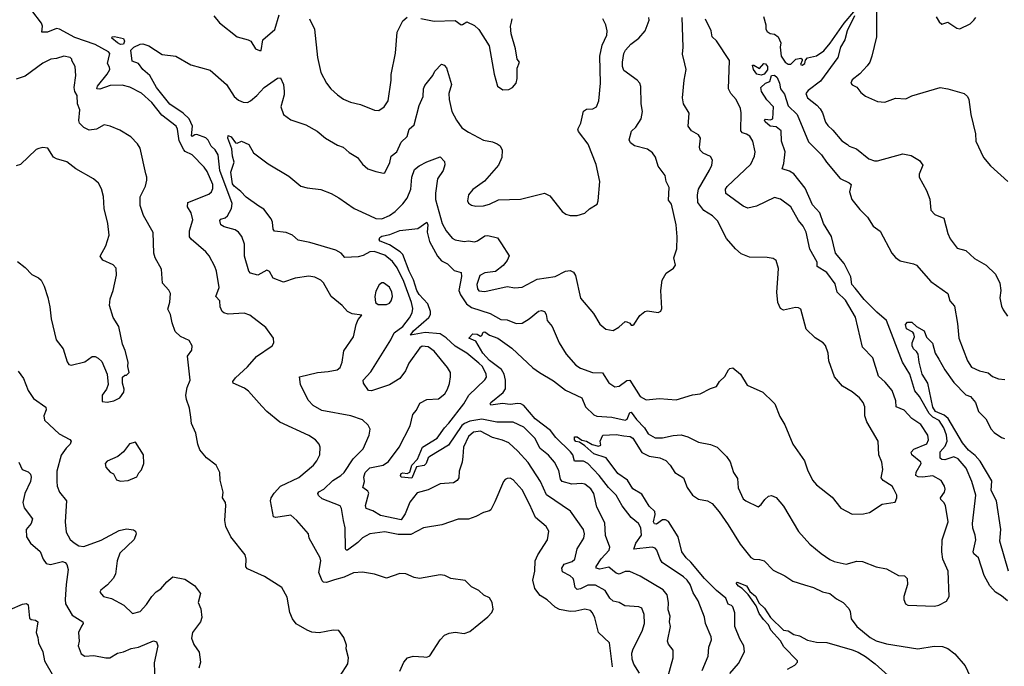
# Model space of a CAD drawing. Extents: x 1245515 to 1420776, y 606314 to 671314.
# Tile 71 of 256: x 1296559 to 1303154, y 622847 to 627179. Entities that reach past the tile are written whole.
import ezdxf

# ---------------------------------------------------------------- set-up
doc = ezdxf.new("R2010")
doc.units = 0

msp = doc.modelspace()

# ---------------------------------------------------------------- linework, layer by layer
at = {"layer": '0CON10XD'}
for points in [[(1302298.1, 627275), (1302296.7, 627065), (1302265.6, 626934.4), (1302252, 626895), (1302235, 626870), (1302185, 626817.5), (1302134.5, 626775.5), (1302126.7, 626755), (1302135, 626743.3), (1302165, 626726.7), (1302191.7, 626691.7), (1302225, 626666), (1302305, 626630.8), (1302352.5, 626627.5), (1302425, 626652.5), (1302495, 626649.4), (1302535, 626670), (1302725, 626724), (1302776.1, 626716.1), (1302883.8, 626683.8), (1302907.5, 626665), (1302916.7, 626645), (1302928.8, 626545), (1302961.2, 626415), (1302963.8, 626365), (1303015, 626256.7), (1303060.3, 626200.3), (1303176.2, 626095)], [(1299105.7, 622815), (1299131.4, 622875), (1299155.6, 622904.4), (1299195, 622914.3), (1299265, 622910), (1299285, 622908.1), (1299305, 622917.5), (1299376, 623025), (1299405, 623056), (1299435, 623069.2), (1299475, 623076), (1299535, 623068), (1299575, 623080), (1299695, 623178.8), (1299721.7, 623208.3), (1299729.7, 623230.3), (1299722.5, 623275), (1299705, 623306.7), (1299667.5, 623325), (1299635, 623356.2), (1299585, 623380), (1299541.7, 623421.7), (1299445.8, 623435.8), (1299407.5, 623455), (1299375, 623460), (1299235.8, 623435.8), (1299201.9, 623441.9), (1299145, 623466), (1299105, 623470), (1299015, 623438.8), (1298935.6, 623465.6), (1298855, 623478), (1298795, 623473.3), (1298733.3, 623445), (1298667.5, 623427.5), (1298615, 623409.5), (1298595, 623411.4), (1298585, 623420.8), (1298563.5, 623475), (1298575.6, 623555), (1298572.5, 623575), (1298498, 623705), (1298493.8, 623735), (1298415, 623823.8), (1298375, 623860), (1298275, 623844.2), (1298258, 623848), (1298239.2, 623955), (1298243.2, 623976.8), (1298262.7, 624007.3), (1298305.5, 624054.5), (1298428.2, 624111.8), (1298527.1, 624195), (1298550, 624225), (1298568.6, 624265), (1298570.8, 624315), (1298565.8, 624335), (1298541.2, 624365), (1298495, 624394.3), (1298302, 624482), (1298213.8, 624555), (1298180.9, 624590.9), (1298091.7, 624691.7), (1298065, 624711.5), (1297989.2, 624745), (1297986.7, 624755), (1298005, 624780.5), (1298085, 624854.5), (1298145, 624922.2), (1298251.2, 624995), (1298261.2, 625015), (1298258.8, 625045), (1298208.3, 625118.3), (1298100.3, 625200.3), (1298062.1, 625212.1), (1297955, 625207.5), (1297926.7, 625215), (1297914.2, 625225), (1297902.9, 625255), (1297899.2, 625295), (1297873.3, 625325), (1297894.4, 625385), (1297877.1, 625495), (1297866, 625525), (1297827.6, 625597.6), (1297806, 625625), (1297708, 625708), (1297695.7, 625725), (1297696.9, 625765), (1297718.6, 625838.6), (1297708.5, 625885), (1297683.1, 625925), (1297684.2, 625955), (1297825, 626010), (1297844, 626025), (1297852.6, 626047.4), (1297852.7, 626075), (1297815, 626161.4), (1297795, 626190.6), (1297713.3, 626275), (1297666.6, 626296.6), (1297657.6, 626307.6), (1297627.8, 626367.8), (1297616.2, 626445), (1297606.5, 626465), (1297510.5, 626540.5), (1297445, 626624.6), (1297375, 626687.5), (1297296.5, 626726.5), (1297245, 626741.2), (1297165, 626737.4), (1297096, 626714), (1297075.5, 626715.5), (1297079.7, 626735), (1297144.7, 626815), (1297161.8, 626845), (1297161.2, 626861.2), (1297147.1, 626885), (1297153.8, 626913.8), (1297162.1, 626952.1), (1297154.2, 626965), (1297065, 627012.5), (1296929.3, 627059.3), (1296825, 627115.5), (1296805, 627119.5), (1296745, 627096.7), (1296707.5, 627095), (1296711.9, 627135), (1296704.4, 627155), (1296639.8, 627239.8)], [(1297860, 627205), (1297898.3, 627158.3), (1298016.7, 627065), (1298090, 627045), (1298106.2, 627035), (1298137.5, 626985), (1298165, 626972.5), (1298176.4, 626973.6), (1298187.1, 627045), (1298267, 627113), (1298298, 627212)], [(1301540.5, 627200.5), (1301556.9, 627145), (1301556, 627115), (1301565, 627100), (1301585, 627086.2), (1301615, 627083.3), (1301640, 627065), (1301658, 627025), (1301652.5, 626995), (1301660, 626935), (1301685, 626893.6), (1301705, 626881.8), (1301725, 626880.8), (1301757.5, 626915), (1301791.7, 626921.7), (1301800, 626915), (1301800, 626905), (1301788.3, 626878.3), (1301800, 626875), (1301816.7, 626885), (1301821.7, 626908.3), (1301836.2, 626923.8), (1301895, 626937.9), (1301945, 626971.5), (1301987.7, 627022.3), (1302080.2, 627155), (1302145, 627230.8)], [(1302150.5, 627205), (1302102, 627105), (1302085.8, 627045), (1302056.3, 626995), (1302037.6, 626925), (1301921.5, 626768.5), (1301840.5, 626705), (1301824.5, 626685), (1301836, 626656), (1301897.7, 626607.7), (1301921.3, 626581.3), (1301936.9, 626555), (1301955, 626493.8), (1301970.6, 626470.6), (1302005, 626439.2), (1302065, 626368), (1302102.9, 626342.9), (1302115, 626332), (1302163.5, 626313.5), (1302246.8, 626246.8), (1302283.2, 626233.2), (1302305, 626232.9), (1302475, 626281.5), (1302530.2, 626270.2), (1302586.2, 626235), (1302607.5, 626205), (1302584, 626145), (1302583.8, 626125), (1302632, 626035), (1302655.8, 625975.8), (1302662.3, 625902.3), (1302687.5, 625875), (1302748.8, 625848.8), (1302775, 625747.5), (1302791.7, 625711.7), (1302838.8, 625648.8), (1302895, 625633.8), (1302955, 625580), (1303031.2, 625535), (1303094.2, 625475), (1303124.2, 625414.2), (1303130, 625365), (1303124, 625315), (1303135, 625260), (1303146, 625236), (1303174.1, 625194.1)], [(1300710.6, 622800.6), (1300671.9, 622861.9), (1300661.3, 622895), (1300660, 622935), (1300668.7, 622965), (1300727.3, 623082.7), (1300743.6, 623135), (1300742.5, 623195), (1300725, 623237.1), (1300705, 623245.6), (1300613.2, 623253.2), (1300574.3, 623274.3), (1300535, 623284.3), (1300510.6, 623305), (1300480, 623355), (1300415, 623391.2), (1300365, 623392), (1300315, 623366.6), (1300292.8, 623362.8), (1300279.6, 623375), (1300271.3, 623421.3), (1300265, 623435.4), (1300245, 623452.5), (1300195, 623481.2), (1300189.2, 623505), (1300205, 623530.8), (1300259.5, 623550.5), (1300278.1, 623565), (1300291.9, 623635), (1300338.2, 623705), (1300342.5, 623735), (1300334.5, 623765), (1300247.4, 623887.4), (1300087, 623997), (1300048.2, 624085), (1299963.6, 624213.6), (1299895, 624289.5), (1299835, 624344.5), (1299793.2, 624363.2), (1299725, 624381.3), (1299645, 624422.4), (1299598.6, 624415), (1299565, 624386.4), (1299532.1, 624315), (1299526.1, 624253.9), (1299522.5, 624215), (1299501.5, 624155), (1299500.3, 624109.7), (1299488.7, 624091.3), (1299465, 624077.1), (1299375, 624070.5), (1299295, 624030), (1299220.3, 624009.7), (1299172.5, 623947.5), (1299141, 623869), (1299115, 623828.4), (1298975, 623856.7), (1298925, 623888.8), (1298878.8, 623905), (1298874.5, 623924.5), (1298896.7, 624006.7), (1298890.9, 624020.9), (1298856.8, 624045), (1298867.5, 624085), (1298864.5, 624115), (1298872.5, 624145), (1298905, 624176.8), (1298994.2, 624195), (1299030.3, 624219.7), (1299101.3, 624315), (1299175, 624458), (1299191.4, 624535), (1299216.7, 624563.3), (1299240.2, 624609.8), (1299285, 624634.3), (1299365, 624638.6), (1299406.1, 624673.9), (1299424.5, 624705), (1299437, 624743), (1299445.6, 624785.6), (1299444.5, 624815), (1299425, 624848.6), (1299335, 624957.8), (1299295, 624986.7), (1299255, 624991.4), (1299239.8, 624980.2), (1299165, 624879.2), (1299142.6, 624827.4), (1299104.6, 624775.4), (1299035, 624733.5), (1298915, 624693.9), (1298895, 624694.6), (1298862.4, 624745), (1298860.6, 624765), (1298910.6, 624819.4), (1299046, 625035), (1299067.9, 625082.1), (1299125, 625124.7), (1299169, 625181), (1299186.8, 625215), (1299192.3, 625245), (1299183.4, 625285), (1299132.1, 625425), (1299087.3, 625517.3), (1299055, 625560), (1299005, 625601.7), (1298932.9, 625627.1), (1298905.3, 625624.7), (1298859.4, 625600.6), (1298825, 625591.5), (1298736.4, 625586.4), (1298712.2, 625615), (1298675.8, 625635), (1298502.8, 625687.2), (1298425, 625702.2), (1298386.9, 625735), (1298345, 625754.6), (1298265, 625763.1), (1298257.5, 625775), (1298253.1, 625823.1), (1298243.4, 625845), (1298195, 625910.5), (1298161.1, 625931.1), (1298075, 625989.3), (1298039.2, 626029.2), (1297995, 626064.1), (1297985, 626080), (1297972.5, 626157.5), (1297996.7, 626225), (1297984.6, 626264.6), (1297978.9, 626315), (1297952.9, 626385), (1297955, 626403.3), (1297975, 626394.3), (1298005, 626354.4), (1298015, 626351.4), (1298045, 626365.6), (1298093.6, 626343.6), (1298125, 626286.7), (1298223.4, 626213.4), (1298362.1, 626132.1), (1298442.5, 626065), (1298485, 626052.5), (1298575, 626042.5), (1298645, 626014.5), (1298696.8, 625986.8), (1298800, 625915), (1298902.1, 625867.9), (1298945, 625848.1), (1298985, 625845.3), (1299035, 625867.3), (1299074.4, 625895), (1299125.6, 625945), (1299155.3, 625984.7), (1299177.9, 626045), (1299184.7, 626125), (1299204.4, 626175.6), (1299235, 626200.4), (1299285, 626226.9), (1299375, 626260), (1299405, 626230), (1299406.2, 626206.2), (1299395, 626170), (1299357.9, 626112.1), (1299343.1, 626016.9), (1299344.7, 625975), (1299388.8, 625815), (1299415, 625764.3), (1299456.1, 625716.1), (1299475, 625704.5), (1299535, 625693.5), (1299565, 625697.8), (1299605, 625692.2), (1299625, 625698.9), (1299675, 625732.2), (1299695, 625734.4), (1299758.7, 625718.7), (1299786.9, 625676.9), (1299837, 625597), (1299824.2, 625565), (1299796.6, 625533.4), (1299745, 625492.2), (1299675, 625483.2), (1299640, 625465), (1299621.5, 625405), (1299625, 625376.7), (1299635, 625363.1), (1299675, 625358.5), (1299825, 625391.1), (1299875, 625383.5), (1299925, 625387.5), (1300025, 625441.4), (1300145, 625458.1), (1300215, 625495.6), (1300245, 625498.9), (1300267.7, 625487.7), (1300281.9, 625465), (1300315, 625313.8), (1300401.5, 625211.5), (1300445, 625140), (1300485, 625106.2), (1300535, 625096.7), (1300571.4, 625118.6), (1300615, 625156.7), (1300625, 625156.2), (1300646.1, 625146.1), (1300655, 625132.5), (1300665, 625133.3), (1300675, 625140), (1300711.7, 625198.3), (1300745, 625223.3), (1300765, 625228.8), (1300835, 625217.5), (1300853, 625227), (1300860, 625245), (1300852.9, 625365), (1300862, 625435), (1300888.3, 625481.7), (1300937.5, 625515), (1300952.5, 625535), (1300940, 625585), (1300960, 625645), (1300962.5, 625725), (1300955.4, 625805.4), (1300925, 625942.5), (1300905, 625970), (1300910, 626055), (1300890, 626095), (1300881.2, 626135), (1300835, 626197.5), (1300817.7, 626257.7), (1300798, 626288), (1300765, 626312.2), (1300676, 626335), (1300650, 626355), (1300640.6, 626375), (1300656.6, 626433.4), (1300685, 626458.8), (1300721.1, 626515), (1300730, 626565), (1300722.2, 626615), (1300718.8, 626731.2), (1300713, 626753), (1300693.7, 626773.7), (1300605, 626839.2), (1300595.6, 626865), (1300595.5, 626895.5), (1300605, 626953.3), (1300615.6, 626975), (1300652.2, 627015), (1300705.2, 627054.8), (1300749.1, 627105), (1300774.2, 627175), (1300773.1, 627195)], [(1298499.2, 627185), (1298534.2, 627115), (1298554, 626925), (1298576, 626825), (1298615, 626753.3), (1298643.8, 626715), (1298688.8, 626675), (1298727.6, 626647.6), (1298775, 626625.8), (1298841.4, 626611.4), (1298935, 626572.5), (1298965, 626570), (1299000, 626595), (1299026.5, 626635), (1299046.4, 626773.6), (1299047.6, 626812.4), (1299076.5, 626955), (1299088.1, 627095), (1299125, 627171.2), (1299155, 627196)], [(1299245, 627187.5), (1299335, 627168.6), (1299475, 627173.1), (1299515, 627145.8), (1299525, 627146.2), (1299555, 627165.7), (1299605, 627139.4), (1299635, 627114), (1299704.2, 627005), (1299736, 626815), (1299758.8, 626735), (1299795, 626708.8), (1299835, 626711.2), (1299860, 626725), (1299883.8, 626755), (1299891.2, 626785), (1299890, 626855), (1299906.7, 626895), (1299891.2, 626915), (1299880, 626985), (1299850, 627085), (1299846.7, 627135), (1299853, 627163), (1299856.7, 627185)], [(1299485, 626506), (1299521.4, 626455), (1299565, 626425.7), (1299665, 626372), (1299725, 626362), (1299757.7, 626347.7), (1299776.7, 626335), (1299791.2, 626305), (1299787.5, 626255), (1299766, 626205), (1299673, 626097), (1299595, 626042.5), (1299564.4, 626005), (1299559.2, 625965), (1299565, 625951.2), (1299585, 625936), (1299615, 625930.8), (1299665, 625933.1), (1299705, 625944.3), (1299765, 625973.3), (1299913.4, 625976.6), (1300075, 626016), (1300109.5, 625999.5), (1300192.5, 625895), (1300217, 625877), (1300245, 625867.5), (1300293, 625867), (1300345, 625882.5), (1300375, 625912.5), (1300426.1, 625943.9), (1300433.3, 625965), (1300443.8, 626095), (1300419.7, 626209.7), (1300366, 626345), (1300301.3, 626431.3), (1300297.5, 626445), (1300317.5, 626485), (1300334.4, 626565.6), (1300355, 626580), (1300397.5, 626582.5), (1300422.5, 626595), (1300438, 626635), (1300448.9, 626755), (1300444, 626936), (1300461.2, 627008.8), (1300490.6, 627075), (1300494.2, 627105), (1300483.8, 627145), (1300463.8, 627185)], [(1300691.2, 624501.2), (1300743.8, 624445), (1300769.4, 624405), (1300815, 624379.1), (1300865, 624377.5), (1300935.3, 624394.7), (1300988.9, 624398.9), (1301034.6, 624384.6), (1301105, 624348.6), (1301185, 624333.8), (1301230, 624315), (1301293.7, 624253.7), (1301318.3, 624218.3), (1301339.2, 624145), (1301367.8, 624105), (1301372.1, 624042.1), (1301405, 623970), (1301422.5, 623955), (1301505, 623916.7), (1301525, 623930.8), (1301549.2, 623965), (1301575, 623987.5), (1301595, 623991.2), (1301625, 623978), (1301675, 623920), (1301775, 623751.2), (1301852, 623665), (1301927, 623603), (1301985, 623562.5), (1302015, 623550), (1302095, 623532), (1302165, 623552.5), (1302205, 623548.9), (1302295, 623513.3), (1302365, 623500), (1302445, 623456.7), (1302485, 623452.5), (1302502.5, 623435), (1302506, 623395), (1302480, 623315), (1302480, 623295), (1302492.5, 623265), (1302506.7, 623256.7), (1302685, 623250.8), (1302715, 623257.5), (1302765.6, 623284.4), (1302783.9, 623316.1), (1302777.8, 623485), (1302741.5, 623565), (1302734.6, 623615), (1302737.9, 623695), (1302776.7, 623815), (1302759.5, 623925), (1302749.4, 623945), (1302728.6, 623965), (1302727.1, 623975), (1302754.2, 624015), (1302756.7, 624033.3), (1302752.2, 624055), (1302731.8, 624091.8), (1302675, 624124.4), (1302605.9, 624114.1), (1302576.8, 624116.8), (1302562, 624125), (1302562.9, 624147.1), (1302596.7, 624206.7), (1302594.5, 624215), (1302533.2, 624263.2), (1302528.8, 624281.2), (1302548.7, 624301.3), (1302635, 624338.9), (1302646.4, 624365), (1302641.5, 624395), (1302595, 624466.5), (1302535, 624508.5), (1302483.4, 624563.4), (1302428.9, 624585), (1302427.7, 624625), (1302401.8, 624695), (1302355, 624750.6), (1302311.1, 624791.1), (1302273.7, 624913.7), (1302205, 624986.2), (1302157, 625187), (1302089.3, 625299.3), (1302035, 625354.2), (1302020.2, 625410.2), (1301965.5, 625485), (1301901.1, 625525), (1301900, 625555), (1301851.5, 625641.5), (1301825.5, 625755), (1301806.1, 625796.1), (1301775, 625834), (1301725, 625925.8), (1301655, 625978), (1301615, 625987.5), (1301495, 625931.1), (1301435, 625917.1), (1301405, 625930.8), (1301289.2, 626015), (1301286.6, 626043.4), (1301297.4, 626062.6), (1301455, 626211.9), (1301480.9, 626265), (1301484.5, 626295), (1301468.8, 626365), (1301448.9, 626398.9), (1301427.6, 626412.4), (1301401.2, 626421.2), (1301389.2, 626435), (1301390.8, 626555), (1301385.9, 626584.1), (1301357.5, 626645), (1301322.5, 626685), (1301307.1, 626715), (1301313.5, 626905), (1301226.6, 627036.6), (1301196.2, 627065), (1301189.5, 627105), (1301153, 627183)], [(1301282, 624788), (1301306.1, 624833.9), (1301316.4, 624843.6), (1301335, 624846.7), (1301386, 624805), (1301430.5, 624730.5), (1301536.2, 624685), (1301605, 624618), (1301615.7, 624605), (1301650.3, 624520.3), (1301683.8, 624465), (1301737.5, 624335), (1301815, 624223.3), (1301835, 624163.3), (1301868, 624095), (1301895, 624064), (1301999.7, 623979.7), (1302057.7, 623907.7), (1302135, 623867.5), (1302210.5, 623869.5), (1302251.7, 623878.3), (1302336.1, 623933.9), (1302423, 623947), (1302433.3, 623975), (1302433.3, 623995), (1302413.8, 624035), (1302402, 624055), (1302342.1, 624092.1), (1302329.5, 624109.5), (1302340, 624165), (1302334.3, 624215), (1302312.9, 624265), (1302309.2, 624355), (1302232.5, 624485), (1302219.4, 624525), (1302220, 624585), (1302209.2, 624615), (1302184.2, 624645), (1302135.3, 624685.3), (1302069.2, 624725), (1302016.4, 624786.4), (1301978.5, 624895), (1301974.4, 624945), (1301955.6, 624995.6), (1301940, 625015), (1301887.7, 625047.7), (1301826, 625105), (1301790, 625240), (1301775, 625249.2), (1301755, 625250.8), (1301675, 625232.5), (1301654.4, 625244.4), (1301637.8, 625285), (1301630, 625355), (1301635.8, 625445.8), (1301642.3, 625512.3), (1301625.7, 625565.7), (1301605, 625578.8), (1301565.8, 625585.8), (1301447.3, 625587.3), (1301390.9, 625610.9), (1301353.4, 625643.4), (1301293.4, 625713.4), (1301231.7, 625831.7), (1301198.8, 625865), (1301140.8, 625900.8), (1301101.8, 625955), (1301098.4, 626005), (1301106.4, 626043.6), (1301179.8, 626170.2), (1301194.5, 626205.5), (1301198.3, 626238.3), (1301185, 626262), (1301135.9, 626285.9), (1301116.7, 626305), (1301112.5, 626325), (1301120, 626385), (1301105, 626407.1), (1301059.2, 626435), (1301035.8, 626465), (1301042.1, 626552.1), (1301005.6, 626615), (1300998.1, 626655), (1301010, 626775), (1301024, 626845), (1301013, 626883), (1300998.3, 626948.3), (1301002.2, 626995), (1300995.6, 627195)], [(1302697.3, 627197.3), (1302716.7, 627165), (1302735, 627150), (1302775, 627162.2), (1302835, 627122), (1302855, 627118), (1302925, 627152), (1302948.8, 627175), (1302962, 627195)], [(1297235, 627012.6), (1297213.5, 627025), (1297176.2, 627055), (1297177.5, 627065), (1297195, 627067.1), (1297255, 627052.9), (1297262.2, 627035), (1297255, 627014.4), (1297235, 627012.6)], [(1300529.5, 622845), (1300508.6, 623005), (1300436.7, 623075), (1300412, 623172), (1300395.9, 623205.9), (1300381.4, 623221.4), (1300345, 623230.5), (1300285, 623216.2), (1300245, 623213.8), (1300175, 623227.7), (1300144.7, 623244.7), (1300092.9, 623292.9), (1300045, 623321.4), (1300008.7, 623368.7), (1299996.9, 623425), (1300009.6, 623485), (1300012.5, 623555), (1300030.5, 623595), (1300094.5, 623695.5), (1300102.7, 623752.7), (1300085, 623784), (1300014.1, 623844.1), (1299973, 623933), (1299925, 624030), (1299865, 624097.5), (1299845, 624108), (1299823.6, 624106.4), (1299810, 624100), (1299800, 624085), (1299741.7, 623948.3), (1299715, 623896.7), (1299705, 623890), (1299665, 623878.6), (1299615, 623850), (1299565, 623832.9), (1299495, 623834.2), (1299385.6, 623794.4), (1299264.6, 623775.4), (1299178.7, 623731.3), (1299095, 623730), (1299005, 623748.8), (1298905.3, 623734.7), (1298855, 623708.5), (1298823.8, 623676.2), (1298754.6, 623624.6), (1298745, 623624.5), (1298741.4, 623635), (1298739.6, 623775), (1298728.4, 623825), (1298714.4, 623905), (1298705, 623922.5), (1298585, 623968.9), (1298560.8, 623990.8), (1298556.5, 624005), (1298563.3, 624016.7), (1298596.9, 624035), (1298657.4, 624092.6), (1298710.6, 624125), (1298732.2, 624145), (1298791.9, 624238.1), (1298859.4, 624305), (1298899.2, 624395), (1298906, 624435), (1298892.3, 624462.3), (1298855, 624498.6), (1298776.2, 624526.2), (1298581.9, 624561.9), (1298524.3, 624594.3), (1298490.9, 624630.9), (1298440.8, 624735), (1298434, 624786), (1298554, 624816), (1298625, 624823.3), (1298686, 624834), (1298705, 624848.8), (1298719.4, 624885), (1298729.1, 624960.9), (1298794, 625055), (1298812.3, 625137.7), (1298825, 625170), (1298850, 625200), (1298785, 625208.8), (1298754.4, 625224.4), (1298718.8, 625265), (1298644.3, 625325), (1298595, 625416.2), (1298575, 625433.3), (1298535, 625453.3), (1298495, 625460), (1298405, 625447.8), (1298325, 625420.6), (1298257.6, 625447.6), (1298231.7, 625491.7), (1298215, 625502), (1298155, 625468.8), (1298105, 625481.2), (1298094.5, 625494.5), (1298063.8, 625595), (1298064.6, 625675), (1298047, 625727), (1298024.3, 625755), (1298001.5, 625771.5), (1297929.1, 625790.9), (1297905.7, 625805), (1297900.6, 625835), (1297906.5, 625843.5), (1297935, 625851.2), (1297950, 625865), (1297976.7, 625913.3), (1297981.7, 625948.3), (1297899.4, 626169.4), (1297888, 626275), (1297867.4, 626307.4), (1297841.9, 626331.9), (1297822.1, 626372.1), (1297805, 626388.4), (1297745, 626411), (1297731.1, 626408.9), (1297715, 626396.9), (1297710.2, 626400.2), (1297716.1, 626465), (1297693.8, 626515), (1297655, 626553), (1297565, 626612.4), (1297475.3, 626725), (1297430.6, 626805), (1297383.8, 626845), (1297354.3, 626885), (1297311.5, 626901.5), (1297304.4, 626975), (1297324.6, 626995.4), (1297366.7, 627015), (1297385, 627018.1), (1297424.5, 627004.5), (1297513.3, 626945), (1297605.3, 626935.3), (1297705, 626876.5), (1297835, 626841.5), (1297943.3, 626745), (1297995, 626664.3), (1298025, 626640), (1298055, 626627.3), (1298085, 626625.6), (1298105, 626635.5), (1298148.1, 626671.9), (1298195.7, 626725), (1298285, 626788.1), (1298305, 626790), (1298325.6, 626745), (1298331.2, 626698.8), (1298330, 626675), (1298307.1, 626595), (1298325, 626543.8), (1298375, 626509.2), (1298475, 626475.7), (1298551.7, 626431.7), (1298607.5, 626385), (1298688.7, 626338.7), (1298726.2, 626325), (1298765, 626290), (1298822, 626255), (1298855, 626212), (1298890.3, 626180.3), (1298945, 626161.4), (1298995, 626151.2), (1299005.8, 626154.2), (1299037.4, 626222.6), (1299048, 626265), (1299084, 626295), (1299115, 626358.8), (1299154.2, 626395.8), (1299167.5, 626445), (1299201.9, 626475), (1299234.5, 626605.5), (1299260.6, 626665), (1299263.1, 626715), (1299271.7, 626738.3), (1299326, 626805), (1299338.8, 626835), (1299385, 626880.6), (1299402.5, 626875), (1299417.4, 626857.4), (1299452.1, 626745), (1299433.5, 626685), (1299435.5, 626645.5), (1299453.1, 626565), (1299485, 626506)], [(1298705.8, 622784.2), (1298755.8, 622865), (1298761.2, 622905), (1298746.2, 622965), (1298748.3, 622988.3), (1298730.7, 623040.7), (1298697, 623087), (1298659.3, 623090.7), (1298565, 623070.8), (1298515, 623076), (1298485, 623088.8), (1298411.2, 623131.2), (1298385.8, 623165.8), (1298368.3, 623208.3), (1298351.3, 623311.3), (1298315.6, 623375.6), (1298198.3, 623448.3), (1298085, 623500.8), (1298073, 623513), (1298075.7, 623565), (1298068.8, 623595), (1297974.3, 623715), (1297940.8, 623785), (1297934, 623825), (1297940, 623925), (1297937.1, 623945), (1297918.6, 623975), (1297922.5, 624015), (1297902.5, 624095), (1297900, 624145), (1297874.2, 624194.2), (1297810, 624245), (1297765, 624296.7), (1297751.4, 624335), (1297739.7, 624409.7), (1297710, 624475), (1297705.7, 624515.7), (1297696.8, 624576.8), (1297676, 624635), (1297672.9, 624665), (1297681.9, 624715), (1297700.8, 624765), (1297683.3, 624925), (1297711.2, 624965), (1297713.8, 624995), (1297695, 625030), (1297635.9, 625055.9), (1297601.4, 625091.4), (1297579.5, 625149.5), (1297568.6, 625205), (1297550.3, 625240.3), (1297565, 625287.5), (1297569.4, 625345), (1297557.4, 625367.4), (1297515.7, 625415), (1297507.9, 625507.9), (1297466.2, 625585), (1297458, 625615), (1297454.2, 625754.2), (1297387.5, 625867.5), (1297365.6, 625935), (1297366.4, 625993.6), (1297402.5, 626065), (1297410, 626105), (1297411.2, 626125), (1297403.8, 626146.2), (1297365, 626317.5), (1297347.3, 626347.3), (1297304.1, 626394.1), (1297229.7, 626439.7), (1297165, 626466), (1297125, 626474), (1297073.4, 626446.6), (1297025, 626440), (1296987.9, 626457.9), (1296960, 626485), (1296955.6, 626505), (1296962.7, 626575), (1296947.1, 626615), (1296945, 626672.5), (1296928.9, 626698.9), (1296924.4, 626725), (1296936, 626805), (1296930, 626865), (1296907.5, 626905), (1296907.5, 626915), (1296897.5, 626925), (1296855, 626933.8), (1296805, 626918.8), (1296767.5, 626915), (1296715, 626887.5), (1296595, 626801.9), (1296535, 626780.8)], [(1301525, 626806.7), (1301495.5, 626815), (1301473.4, 626845), (1301466.2, 626873.8), (1301475, 626875.6), (1301515, 626852.5), (1301543.3, 626886.7), (1301555, 626883.3), (1301566.9, 626865), (1301566.9, 626843.1), (1301545, 626813.8), (1301525, 626806.7)], [(1303175.8, 623285), (1303135, 623320.6), (1303093.8, 623343.8), (1303056.3, 623386.3), (1303019.6, 623455), (1302980.8, 623575), (1302950.6, 623600.6), (1302945.8, 623615), (1302961.9, 623695), (1302958.5, 623725), (1302942.5, 623772.5), (1302940.6, 623805), (1302962.7, 623995), (1302935.3, 624085.3), (1302899.1, 624175), (1302845, 624236.6), (1302815, 624250.2), (1302755, 624231.4), (1302735, 624232.9), (1302725, 624242), (1302724.5, 624285), (1302758.5, 624321.5), (1302770.8, 624355), (1302767.6, 624395), (1302748.3, 624445), (1302718.3, 624495), (1302675, 624517), (1302651.2, 624541.2), (1302585, 624655.4), (1302553.7, 624693.7), (1302519.8, 624805), (1302471.2, 624885), (1302365.2, 625165), (1302299.3, 625219.3), (1302214.1, 625304.1), (1302155, 625380.6), (1302132.2, 625405), (1302125, 625455.5), (1302080.8, 625545), (1302022.7, 625615), (1301997.3, 625727.3), (1301943.2, 625815), (1301917.6, 625885), (1301869.5, 625939.5), (1301820.1, 626050.1), (1301745, 626146.9), (1301715, 626165.6), (1301665, 626180), (1301678, 626215), (1301685.7, 626295), (1301662.5, 626365), (1301660, 626435), (1301625, 626461.1), (1301585, 626465.7), (1301552.7, 626495), (1301548.2, 626505), (1301555, 626512.9), (1301585, 626507.9), (1301602.5, 626515), (1301608.8, 626595), (1301562.7, 626642.7), (1301527.7, 626697.7), (1301523, 626725), (1301555, 626754.7), (1301584.2, 626765.8), (1301595, 626806.2), (1301615, 626807.8), (1301632.6, 626792.6), (1301648.8, 626755), (1301654.2, 626715), (1301680.6, 626680.6), (1301705, 626602.5), (1301765.8, 626545), (1301841.2, 626361.2), (1301928.5, 626275), (1301962.1, 626225), (1302055, 626115.6), (1302115, 626087.1), (1302128.8, 626075), (1302117.1, 626025), (1302132.5, 625975), (1302185, 625908.5), (1302236.7, 625856.7), (1302275, 625795.7), (1302323.2, 625763.2), (1302399.5, 625615), (1302425, 625586.4), (1302455.6, 625564.4), (1302545, 625544.4), (1302564.6, 625534.6), (1302662.5, 625425), (1302774.3, 625345), (1302788, 625295), (1302819.7, 625259.7), (1302840, 625145), (1302850, 625045), (1302906.9, 624895), (1302935, 624852.5), (1302986.4, 624826.4), (1303045, 624814.3), (1303075, 624788.1), (1303115, 624773.1), (1303157.9, 624767.9)], [(1296545, 625560), (1296595, 625520), (1296641.2, 625471.2), (1296685, 625450), (1296702, 625435), (1296722, 625395), (1296747.6, 625317.6), (1296761.4, 625255), (1296769.2, 625175), (1296804.3, 625035), (1296851.2, 624975), (1296876.1, 624886.1), (1296888.3, 624868.3), (1296905, 624863.8), (1296995, 624887.5), (1297045, 624924), (1297065, 624922), (1297085, 624911.2), (1297108.8, 624888.8), (1297145.8, 624805), (1297152.5, 624735), (1297140, 624705), (1297112.5, 624665), (1297111.7, 624621.7), (1297145, 624617.5), (1297190, 624625), (1297230, 624645), (1297257.5, 624685), (1297260, 624705), (1297248.8, 624745), (1297247.5, 624785), (1297263, 624797), (1297275, 624797.5), (1297292.5, 624815), (1297283.8, 624855), (1297286.2, 624885), (1297266.4, 624963.6), (1297248, 625005), (1297224.1, 625124.1), (1297186, 625185), (1297160.6, 625265), (1297165, 625310), (1297184.2, 625365), (1297207.3, 625467.3), (1297205.6, 625515), (1297185, 625536), (1297115, 625567.5), (1297098, 625595), (1297136.6, 625663.4), (1297157.8, 625735), (1297150, 625815), (1297124.5, 625915), (1297120.6, 625995), (1297106.6, 626046.6), (1297086, 626085), (1297052.6, 626112.6), (1296935, 626180), (1296875, 626226), (1296805, 626246.2), (1296785, 626258.8), (1296747.6, 626317.6), (1296715, 626322), (1296687, 626317), (1296670.3, 626309.7), (1296565, 626208.8), (1296535, 626201.2)], [(1300899.1, 622775), (1300936.4, 622905), (1300935.6, 622955), (1300904.2, 622995), (1300896.9, 623015), (1300917.3, 623115), (1300910.8, 623145), (1300915.6, 623184.4), (1300902.7, 623225), (1300903.8, 623275), (1300895.3, 623325.3), (1300868.8, 623358.8), (1300715, 623452.2), (1300645, 623481.8), (1300615, 623482.9), (1300575, 623464.7), (1300555, 623471.6), (1300505, 623512.5), (1300445, 623498.4), (1300420, 623505), (1300420.4, 623515), (1300453, 623567), (1300506.4, 623625), (1300512.2, 623645), (1300483.5, 623723.5), (1300479.1, 623809.1), (1300423.6, 623913.6), (1300404.5, 624005), (1300385, 624037.5), (1300345, 624067.3), (1300325, 624071.8), (1300258, 624068), (1300191.9, 624085), (1300181.7, 624101.7), (1300169.5, 624159.5), (1300140.4, 624215), (1300101.3, 624261.3), (1300045, 624306.5), (1300008.4, 624375), (1299935, 624448.5), (1299865, 624482.9), (1299755, 624482.9), (1299653.5, 624503.5), (1299575, 624490.2), (1299539.1, 624475), (1299520.2, 624459.8), (1299431.4, 624328.6), (1299305, 624252.7), (1299295, 624243.1), (1299282.1, 624205), (1299268.4, 624191.6), (1299216.9, 624183.1), (1299185, 624107.3), (1299115, 624113.8), (1299110.4, 624125), (1299115, 624139.5), (1299125, 624144.4), (1299155, 624138.9), (1299171.4, 624148.6), (1299185, 624194.3), (1299222.5, 624235), (1299257.8, 624315), (1299355, 624375.6), (1299403.3, 624445), (1299433.9, 624476.1), (1299533.9, 624605), (1299566.2, 624665), (1299674.3, 624765.7), (1299685.6, 624784.4), (1299684.5, 624805), (1299658.1, 624855), (1299635, 624878.4), (1299555, 624944.6), (1299475, 624991.1), (1299415, 625047), (1299375, 625074.8), (1299275, 625084.6), (1299177.5, 625065), (1299196, 625095), (1299300.4, 625185), (1299310, 625205), (1299310, 625225), (1299292.9, 625275), (1299235, 625339.2), (1299219.7, 625365), (1299196.6, 625436.6), (1299167, 625495), (1299124.3, 625605.7), (1299108.2, 625625), (1299035, 625671), (1298974.5, 625695), (1298966, 625705), (1298970.7, 625719.3), (1298985, 625729.1), (1299039, 625741), (1299105, 625766.2), (1299225, 625780.9), (1299285, 625823.5), (1299291.8, 625805), (1299287.6, 625755), (1299304.1, 625694.1), (1299357.5, 625595), (1299384.8, 625564.8), (1299424, 625544), (1299469.3, 625499.3), (1299515.5, 625485), (1299517.9, 625457.9), (1299500.5, 625365), (1299510.7, 625335), (1299551.1, 625275), (1299585, 625251.4), (1299711.2, 625211.2), (1299781.7, 625171.7), (1299825, 625167.5), (1299885, 625144.5), (1299925, 625145.5), (1299970.5, 625175), (1300035, 625225.5), (1300055, 625230), (1300073.3, 625225), (1300084.2, 625205), (1300092.5, 625165), (1300124.4, 625125), (1300172.9, 625015), (1300219.4, 624939.4), (1300283.8, 624863.8), (1300315, 624845.7), (1300395, 624815.7), (1300462.4, 624812.4), (1300505.5, 624745.5), (1300545, 624720), (1300575, 624724.3), (1300625, 624762.9), (1300645, 624764.3), (1300715, 624654.4), (1300755, 624632.5), (1300845, 624641.5), (1300955, 624633.1), (1301065, 624666.7), (1301117.2, 624672.8), (1301185, 624709.2), (1301225, 624722), (1301246.7, 624755), (1301282, 624788)], [(1298960.7, 625270.7), (1299015, 625272), (1299035, 625281.2), (1299047.1, 625295), (1299055.6, 625325), (1299051.4, 625355), (1299035, 625388), (1298995, 625416.7), (1298985, 625417.5), (1298966.7, 625403.3), (1298945, 625360), (1298936.7, 625325), (1298942.5, 625285), (1298960.7, 625270.7)], [(1303182.8, 623485), (1303124.7, 623685), (1303130, 623765), (1303101.4, 623955), (1303066.2, 624025), (1303070.2, 624090.2), (1302992.3, 624222.3), (1302959.5, 624259.5), (1302913.1, 624295), (1302874.7, 624344.7), (1302776.7, 624506.7), (1302750.7, 624530.7), (1302693.5, 624555), (1302675, 624583.6), (1302642, 624745), (1302603.2, 624805), (1302583.1, 624885), (1302577.5, 624937.5), (1302566.4, 624956.4), (1302544.4, 624975), (1302535.7, 624995), (1302535.8, 625015), (1302552.5, 625055), (1302548.6, 625075), (1302541.9, 625085), (1302498.7, 625108.7), (1302491.9, 625138.1), (1302506, 625154), (1302535, 625153.8), (1302566.5, 625125), (1302616.2, 625095), (1302631.9, 625051.9), (1302672.4, 625012.4), (1302690, 624945), (1302716.1, 624906.1), (1302754.6, 624834.6), (1302815, 624749.5), (1302897, 624667), (1302928, 624655), (1302960.9, 624615), (1302979.7, 624555), (1303030, 624505), (1303065.9, 624435), (1303085, 624412.7), (1303135, 624379.2), (1303155.5, 624374.5)], [(1301130.9, 622819.1), (1301169.5, 622915), (1301175.5, 622975), (1301192.2, 623025), (1301191.1, 623045), (1301152.5, 623135), (1301145.7, 623175.7), (1301103.1, 623285), (1301070.8, 623340.8), (1301050.8, 623395), (1301028.8, 623425), (1301005, 623447.7), (1300863.1, 623543.1), (1300848.7, 623565), (1300826.9, 623625), (1300815, 623639.5), (1300795, 623645.2), (1300673.3, 623633.3), (1300685, 623672.5), (1300722.9, 623727.1), (1300718.5, 623775), (1300704.2, 623805), (1300655.4, 623845.4), (1300593.5, 623923.5), (1300553.3, 623995), (1300502.2, 624045), (1300441.1, 624125), (1300365, 624205.3), (1300335, 624221.2), (1300275, 624221.1), (1300263.6, 624265), (1300249.3, 624285), (1300149.5, 624379.5), (1300115, 624427.5), (1300010.6, 624505), (1299935.6, 624595.6), (1299915, 624606.6), (1299895, 624608.8), (1299845, 624600.6), (1299791.8, 624608.2), (1299715, 624596.2), (1299710.6, 624605), (1299715, 624615.6), (1299798, 624682), (1299812.7, 624707.3), (1299811.8, 624765), (1299803, 624805), (1299785.2, 624835), (1299760, 624855), (1299705, 624896.1), (1299660.8, 624945), (1299614.7, 625024.7), (1299566.2, 625045), (1299595, 625075.8), (1299623.5, 625073.5), (1299645, 625058.8), (1299655, 625062.5), (1299663.8, 625086.2), (1299675, 625088), (1299706.4, 625066.4), (1299762, 625045), (1299855, 624978.9), (1299996.1, 624846.1), (1300040.6, 624815), (1300135, 624760.8), (1300215, 624696.6), (1300324.2, 624645), (1300349.1, 624585), (1300405, 624532.7), (1300425, 624523.1), (1300525, 624517.4), (1300615, 624495.3), (1300626.8, 624503.2), (1300645, 624547.4), (1300655, 624550.4), (1300691.2, 624501.2)], [(1296548.6, 624825), (1296584.3, 624775), (1296616.9, 624695), (1296651.7, 624641.7), (1296735, 624583.3), (1296737.1, 624565), (1296720, 624525), (1296726.4, 624496.4), (1296824.2, 624405), (1296895, 624367.1), (1296904, 624355), (1296897.5, 624335), (1296870.8, 624309.2), (1296837.9, 624262.1), (1296807.3, 624155), (1296807.3, 624085), (1296810.4, 624055), (1296825.5, 624015), (1296871.8, 623955), (1296863.6, 623815), (1296871.1, 623745), (1296897.3, 623697.3), (1296924, 623674), (1296955, 623655.5), (1296989.3, 623650.7), (1297105, 623693.3), (1297225, 623757.5), (1297275, 623768.1), (1297321.2, 623761.2), (1297335, 623753.3), (1297339.2, 623735), (1297325, 623698), (1297230, 623605), (1297211.5, 623555), (1297200, 623465), (1297185.8, 623435), (1297147.7, 623392.3), (1297102.3, 623357.7), (1297096.7, 623345), (1297120, 623315), (1297175, 623302), (1297256.7, 623256.7), (1297315, 623201.2), (1297365.5, 623214.5), (1297408.3, 623261.7), (1297444, 623315), (1297473.8, 623346.2), (1297505, 623365.6), (1297545, 623412.5), (1297585, 623446), (1297665, 623431.2), (1297728.9, 623388.9), (1297770.8, 623335), (1297754, 623275), (1297772.9, 623232.9), (1297778.5, 623175), (1297769.5, 623145), (1297717.1, 623075), (1297710.8, 623035), (1297724.5, 622994.5), (1297761.7, 622941.7), (1297770, 622875), (1297758.8, 622835)], [(1301315, 622799.6), (1301373.9, 622866.1), (1301414.2, 622945), (1301410, 622985), (1301382.1, 623032.1), (1301348.2, 623115), (1301349.6, 623205), (1301335, 623245.8), (1301325.9, 623255.9), (1301303.5, 623263.5), (1301288.9, 623305), (1301226.1, 623356.1), (1301145, 623434.6), (1301054.4, 623545), (1301022.9, 623575), (1300994.3, 623615), (1300969.7, 623715), (1300905, 623817.9), (1300885, 623829.7), (1300865, 623828.7), (1300825, 623799.5), (1300811.4, 623801.4), (1300805.2, 623815), (1300815.3, 623865.3), (1300813.2, 623885), (1300775, 623920), (1300725, 624001.1), (1300665, 624035.6), (1300629.1, 624095), (1300565, 624138.5), (1300486.2, 624245), (1300405, 624271.6), (1300345.3, 624325.3), (1300309.1, 624349.1), (1300285, 624353.8), (1300275.8, 624365), (1300276, 624384), (1300292.5, 624385), (1300323.2, 624363.2), (1300355, 624356.8), (1300392.7, 624332.7), (1300435, 624321.4), (1300451.7, 624328.3), (1300446.7, 624355), (1300465, 624396), (1300555, 624400.6), (1300605, 624392.3), (1300647.4, 624387.4), (1300665, 624376.4), (1300725, 624280.4), (1300775, 624256.1), (1300846.7, 624245), (1300886, 624226), (1300915.4, 624195.4), (1300946.4, 624146.4), (1301005, 624110.8), (1301028.5, 624045), (1301065, 623994.6), (1301105, 623966.4), (1301165, 623956.7), (1301197.3, 623937.3), (1301243.3, 623883.3), (1301305.3, 623795), (1301384.8, 623664.8), (1301455, 623575.7), (1301475, 623565.6), (1301515, 623563.5), (1301544.6, 623554.6), (1301605, 623492.2), (1301683.7, 623453.7), (1301738.3, 623418.3), (1301815, 623393.5), (1301875, 623376.5), (1301935.4, 623345.4), (1301986, 623335), (1302029.6, 623299.6), (1302075, 623274.4), (1302112.5, 623235), (1302122, 623215), (1302128, 623165), (1302165.7, 623115), (1302255, 623039.5), (1302295, 623018.5), (1302365, 622998.9), (1302574.4, 622964.4), (1302683, 622983), (1302739.8, 622979.8), (1302775, 622967.5), (1302821.9, 622931.9), (1302890.9, 622850.9), (1302941.4, 622745)], [(1297235, 624088.8), (1297285, 624093.3), (1297343, 624117), (1297356.4, 624143.6), (1297376.1, 624163.9), (1297390, 624205), (1297387.5, 624265), (1297335, 624350), (1297295, 624337.5), (1297255, 624283.3), (1297217.3, 624252.7), (1297145, 624221.2), (1297131.2, 624205), (1297135, 624182.5), (1297165, 624147.5), (1297186.4, 624136.4), (1297207, 624097), (1297235, 624088.8)], [(1296554.2, 624215), (1296576.7, 624165), (1296615, 624150), (1296630.8, 624135), (1296635.6, 624115), (1296631.5, 624085), (1296593.3, 624005), (1296579.4, 623945), (1296589.8, 623909.8), (1296644.3, 623835), (1296635.7, 623805), (1296602.5, 623765), (1296605.8, 623715), (1296632.4, 623672.4), (1296697.2, 623617.2), (1296715.7, 623565), (1296737, 623537), (1296765, 623529.1), (1296845, 623549.6), (1296863.6, 623543.6), (1296875, 623529.4), (1296884.4, 623495.6), (1296870, 623395), (1296862.8, 623295), (1296866.2, 623265), (1296910, 623190), (1296981.2, 623145), (1296984, 623135), (1296973.8, 623116.2), (1296953.8, 623075), (1296956.9, 623015), (1296950.9, 622985), (1296971.9, 622931.9), (1296995, 622916.4), (1297055, 622920), (1297135, 622903.8), (1297162.5, 622905), (1297215, 622935.5), (1297255, 622945.4), (1297305, 622967.7), (1297355, 622976.1), (1297455, 623018), (1297475, 623012.5), (1297484, 622985), (1297460.3, 622869.7), (1297463.3, 622745)], [(1301701, 622829), (1301751.1, 622855), (1301768.1, 622875), (1301767.5, 622885), (1301677.7, 622977.7), (1301655, 623018.8), (1301589.4, 623089.4), (1301573.3, 623125), (1301540, 623160), (1301511.7, 623201.7), (1301491.8, 623251.8), (1301438.8, 623328.8), (1301398.9, 623368.9), (1301372.5, 623385), (1301358.6, 623405), (1301365, 623410.6), (1301426.1, 623386.1), (1301449.6, 623349.6), (1301487.3, 623317.3), (1301511, 623271), (1301546.8, 623236.8), (1301588, 623175), (1301675, 623090), (1301705.8, 623085.8), (1301745, 623060), (1301781.1, 623051.1), (1301835, 623021.9), (1301895, 623009.4), (1301965, 623006.7), (1302135, 622958.2), (1302175, 622942.7), (1302222.9, 622912.9), (1302289.4, 622865), (1302376.2, 622786.2)], [(1296495, 623227.8), (1296576.9, 623263.1), (1296605, 623267.5), (1296615, 623260), (1296625, 623170), (1296635, 623160), (1296665.7, 623155.7), (1296681.2, 623145), (1296668.8, 623075), (1296681.2, 623041.2), (1296685.7, 623005.7), (1296714.4, 622945), (1296725.7, 622885), (1296785, 622778.8)]]:
    msp.add_lwpolyline(points, dxfattribs=at)

doc.saveas('drawing.dxf')
